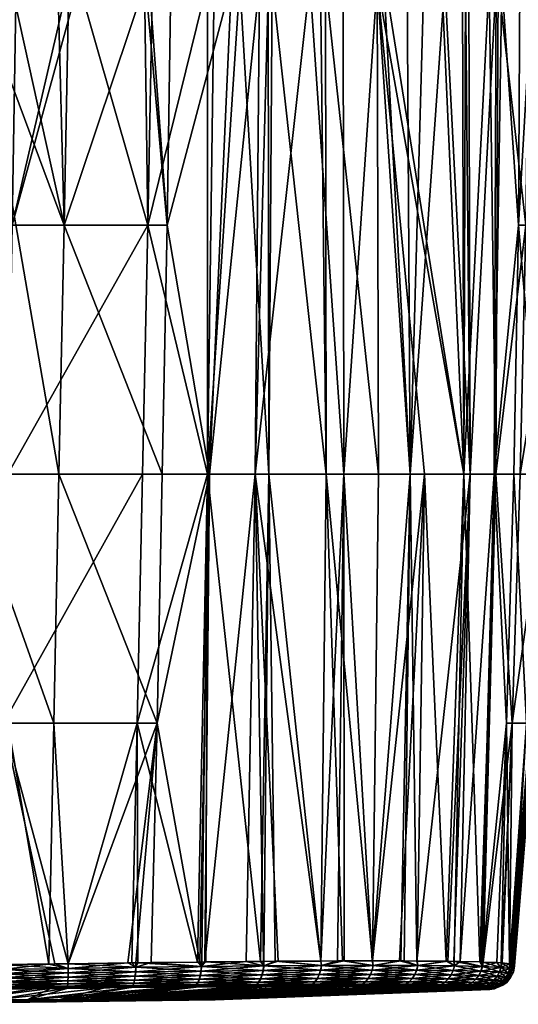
# Model space of a CAD drawing. Extents: x -0.076 to 0.074, y -0.079 to -0.001.
# Tile 13 of 47: x 0.005 to 0.024, y -0.079 to -0.042. Entities that reach past the tile are written whole.
import ezdxf

# ---------------------------------------------------------------- set-up
doc = ezdxf.new("R2010")
doc.units = 0
doc.layers.add('mesh', color=7, linetype='CONTINUOUS')

msp = doc.modelspace()

# ---------------------------------------------------------------- meshes
at = {"layer": 'mesh'}
mesh = msp.add_polyface(dxfattribs=at)
corners = [(0.011795, -0.040673, 0.035346), (0.011087, -0.040673, 0.03298), (-0.000513, -0.040804, 0.03779), (0.009938, -0.040673, 0.044776), (0.011072, -0.040673, 0.042583), (0.005328, -0.040612, 0.051891), (0.007095, -0.040635, 0.049751), (0.007061, -0.040177, -0.054629), (0.005068, -0.040178, -0.055048), (0.004914, -0.049483, -0.05469), (0.00239, -0.052328, -0.054833), (0.002597, -0.052621, -0.054796), (0.001771, -0.051708, -0.054918), (0.00148, -0.051501, -0.054949), (0.001324, -0.051425, -0.054961), (0.007463, -0.040176, -0.054487), (0.01012, -0.04948, -0.053359), (0.006669, -0.040171, -0.001684), (0.007095, -0.04017, -0.00183), (0.006909, -0.049484, -0.002121), (-0.000967, -0.040181, -0.055678), (-0.004664, -0.040176, -0.05537), (-0.000513, -0.04513, -0.055403), (-0.000513, -0.050944, -0.058697), (-0.001449, -0.051111, -0.05881), (-0.000513, -0.050987, -0.05881), (-0.00146, -0.051068, -0.058697), (-0.000513, -0.050928, -0.058576), (-0.001464, -0.051054, -0.058576), (0.000438, -0.051054, -0.058576), (0.000434, -0.051068, -0.058697), (-0.000513, -0.050916, -0.055045), (0.006452, -0.040673, 0.027374), (0.004205, -0.040673, 0.026112), (0.000343, -0.051017, -0.055027), (0.003328, -0.04018, -0.055414), (0.002174, -0.04018, -0.055495), (0.000697, -0.05112, -0.05501), (0.004838, -0.040179, -0.055097), (-0.000513, -0.050497, -0.055072), (-0.000513, -0.050078, -0.055099), (-0.000513, -0.040181, -0.055682), (0.004865, -0.040174, -0.001314), (0.003443, -0.040177, -0.001023), (0.006711, -0.059044, -0.002537), (0.003107, -0.059047, -0.002088), (-0.000241, -0.040181, -0.00074), (-0.000513, -0.059049, -0.001936), (-0.000513, -0.040181, -0.000739), (-0.001369, -0.051017, -0.055027), (-0.001407, -0.051266, -0.058989), (-0.000513, -0.051148, -0.058989), (0.000423, -0.051111, -0.05881), (-0.001723, -0.05112, -0.05501)]
mesh.append_faces([[corners[k] for k in face] for face in [(0, 1, 2, 2), (3, 4, 2, 2), (5, 6, 2, 2), (7, 8, 9, 9), (10, 11, 9, 9), (8, 12, 9, 9), (13, 8, 14, 14), (13, 12, 8, 8), (15, 9, 16, 16), (15, 7, 9, 9), (17, 18, 19, 19), (20, 21, 22, 22), (23, 24, 25, 25), (23, 26, 24, 24), (27, 26, 23, 23), (27, 28, 26, 26), (23, 29, 27, 27), (23, 30, 29, 29), (25, 30, 23, 23), (31, 27, 29, 29), (32, 33, 2, 2), (34, 35, 36, 36), (37, 35, 34, 34), (37, 38, 35, 35), (14, 38, 37, 37), (14, 8, 38, 38), (34, 39, 31, 31), (34, 40, 39, 39), (36, 40, 34, 34), (36, 22, 40, 40), (41, 22, 36, 36), (19, 42, 17, 17), (19, 43, 42, 42), (44, 43, 19, 19), (45, 46, 43, 43), (47, 48, 46, 46), (49, 40, 22, 22), (49, 39, 40, 40), (31, 39, 49, 49), (20, 22, 41, 41), (25, 50, 51, 51), (25, 52, 30, 30), (51, 52, 25, 25), (29, 37, 34, 34), (31, 29, 34, 34), (49, 27, 31, 31), (49, 28, 27, 27), (49, 53, 28, 28)]])
mesh = msp.add_polyface(dxfattribs=at)
corners = [(-0.000513, -0.040804, 0.03779), (0.011987, -0.040673, 0.037793), (0.011916, -0.040673, 0.035747), (0.011743, -0.040673, 0.040225), (0.012028, -0.040673, 0.038961), (0.011322, -0.040673, 0.042098), (0.011795, -0.040673, 0.035346), (0.012278, -0.040635, 0.038984), (0.009518, -0.040635, 0.029763), (0.009321, -0.040673, 0.02992), (0.009881, -0.040673, 0.03084), (0.011224, -0.040635, 0.032564), (0.012395, -0.040535, 0.035668), (0.011438, -0.040535, 0.032469), (0.012164, -0.040635, 0.035706), (0.008323, -0.040673, 0.028956), (0.009701, -0.040535, 0.029617), (0.007159, -0.040635, 0.027485), (0.010993, -0.040673, 0.032667), (0.011087, -0.040673, 0.03298), (0.012512, -0.040535, 0.039006), (0.011779, -0.040535, 0.042264), (0.011559, -0.040635, 0.042184), (0.011072, -0.040673, 0.042583), (0.009938, -0.040673, 0.044776), (0.01241, -0.059038, -0.052204), (0.01267, -0.040167, -0.052281), (0.012421, -0.040168, -0.052408), (0.013653, -0.040165, -0.051782), (0.01012, -0.04948, -0.053359), (0.010001, -0.040173, -0.053592), (0.007463, -0.040176, -0.054487), (0.010865, -0.049482, -0.003349), (0.011012, -0.04016, -0.003297), (0.01334, -0.040154, -0.004455), (0.010178, -0.040162, -0.002883), (0.012498, -0.05904, -0.004256), (0.014411, -0.040153, -0.005176), (0.010053, -0.040635, 0.045098), (0.010281, -0.040502, 0.045255), (0.009846, -0.040673, 0.044954), (0.008615, -0.040662, 0.046982), (0.007217, -0.040619, 0.049811), (0.010306, -0.040172, -0.053484), (0.006909, -0.049484, -0.002121), (0.010029, -0.040162, -0.002832), (0.007095, -0.04017, -0.00183)]
mesh.append_faces([[corners[k] for k in face] for face in [(0, 1, 2, 2), (0, 3, 4, 4), (0, 5, 3, 3), (0, 4, 1, 1), (0, 2, 6, 6), (7, 4, 3, 3), (8, 9, 10, 10), (11, 12, 13, 13), (11, 14, 12, 12), (8, 15, 9, 9), (16, 17, 8, 8), (8, 13, 16, 16), (8, 11, 13, 13), (10, 11, 8, 8), (10, 18, 11, 11), (14, 2, 1, 1), (14, 6, 2, 2), (11, 6, 14, 14), (11, 19, 6, 6), (18, 19, 11, 11), (7, 1, 4, 4), (7, 14, 1, 1), (20, 14, 7, 7), (20, 12, 14, 14), (7, 21, 20, 20), (7, 22, 21, 21), (3, 22, 7, 7), (3, 5, 22, 22), (22, 23, 24, 24), (5, 23, 22, 22), (25, 26, 27, 27), (25, 28, 26, 26), (29, 25, 27, 27), (29, 30, 31, 31), (32, 33, 34, 34), (32, 35, 33, 33), (36, 34, 37, 37), (36, 32, 34, 34), (22, 38, 39, 39), (38, 24, 40, 40), (22, 24, 38, 38), (38, 40, 41, 41), (42, 38, 41, 41), (29, 27, 43, 43), (29, 43, 30, 30), (44, 45, 32, 32), (44, 46, 45, 45), (45, 35, 32, 32)]])
mesh = msp.add_polyface(dxfattribs=at)
corners = [(0.009719, -0.068597, -0.052829), (0.012029, -0.077775, -0.051724), (0.01241, -0.059038, -0.052204), (0.009925, -0.05904, -0.053139), (0.01012, -0.04948, -0.053359), (0.004747, -0.059044, -0.054165), (0.00318, -0.069404, -0.053578), (0.004585, -0.0686, -0.053548), (0.003177, -0.059044, -0.054306), (0.004914, -0.049483, -0.05469), (0.003176, -0.054604, -0.054617), (0.00308, -0.053768, -0.05468), (0.003046, -0.05365, -0.05469), (0.002977, -0.05341, -0.054712), (0.002667, -0.052766, -0.054781), (0.002597, -0.052621, -0.054796), (0.002076, -0.052014, -0.054876), (0.00239, -0.052328, -0.054833), (0.012498, -0.05904, -0.004256), (0.012121, -0.077773, -0.004724), (0.010479, -0.068597, -0.003801), (0.006711, -0.059044, -0.002537), (0.006514, -0.0686, -0.003044), (0.003107, -0.059047, -0.002088), (0.01068, -0.059041, -0.003531), (0.010865, -0.049482, -0.003349), (0.006909, -0.049484, -0.002121), (0.003147, -0.069404, -0.058697), (0.003162, -0.069404, -0.058576), (0.003162, -0.054604, -0.058576), (0.003147, -0.054604, -0.058697), (0.002942, -0.054604, -0.058989), (0.002834, -0.069404, -0.059044), (0.002942, -0.069404, -0.058989), (0.002657, -0.052774, -0.058697), (0.003022, -0.053656, -0.058697), (0.003037, -0.053653, -0.058576), (0.00298, -0.053668, -0.05881), (0.003443, -0.040177, -0.001023), (0.003103, -0.069404, -0.05881), (0.003103, -0.054604, -0.05881), (0.002619, -0.052796, -0.05881), (0.002825, -0.053709, -0.058989)]
mesh.append_faces([[corners[k] for k in face] for face in [(0, 1, 2, 2), (3, 2, 4, 4), (3, 0, 2, 2), (5, 6, 7, 7), (5, 8, 6, 6), (9, 8, 5, 5), (9, 10, 8, 8), (9, 11, 10, 10), (9, 12, 11, 11), (13, 12, 9, 9), (9, 14, 13, 13), (9, 15, 14, 14), (9, 16, 17, 17), (3, 7, 0, 0), (3, 5, 7, 7), (4, 5, 3, 3), (4, 9, 5, 5), (18, 19, 20, 20), (21, 22, 23, 23), (21, 20, 22, 22), (24, 20, 21, 21), (24, 18, 20, 20), (24, 25, 18, 18), (24, 26, 25, 25), (21, 26, 24, 24), (27, 28, 29, 29), (30, 27, 29, 29), (31, 32, 33, 33), (34, 35, 36, 36), (35, 29, 36, 36), (35, 30, 29, 29), (37, 30, 35, 35), (11, 29, 10, 10), (11, 36, 29, 29), (36, 12, 13, 13), (11, 12, 36, 36), (8, 28, 6, 6), (8, 29, 28, 28), (10, 29, 8, 8), (23, 38, 21, 21), (30, 39, 27, 27), (40, 39, 30, 30), (40, 33, 39, 39), (31, 33, 40, 40), (41, 37, 35, 35), (37, 40, 30, 30), (42, 40, 37, 37), (42, 31, 40, 40)]])
mesh = msp.add_polyface(dxfattribs=at)
corners = [(0.01241, -0.059038, -0.052204), (0.014447, -0.077751, -0.050636), (0.014773, -0.059036, -0.050975), (0.012193, -0.077772, -0.051676), (0.012345, -0.07777, -0.051631), (0.021576, -0.077745, -0.043853), (0.022252, -0.059036, -0.043497), (0.020743, -0.059035, -0.045697), (0.022875, -0.07777, -0.041155), (0.02348, -0.059038, -0.041134), (0.024415, -0.05904, -0.038649), (0.024636, -0.04948, -0.038843), (0.024105, -0.068597, -0.038443), (0.023221, -0.040154, -0.042101), (0.013653, -0.040165, -0.051782), (0.025441, -0.059044, -0.03347), (0.024825, -0.0686, -0.033309), (0.025966, -0.049483, -0.033637), (0.012498, -0.05904, -0.004256), (0.014411, -0.040153, -0.005176), (0.01425, -0.059038, -0.005142), (0.024657, -0.0686, -0.021214), (0.025166, -0.059044, -0.021017), (0.02561, -0.059047, -0.024606), (0.020448, -0.077736, -0.010977), (0.02019, -0.059037, -0.010043), (0.022494, -0.059038, -0.013338), (0.023418, -0.059039, -0.015147), (0.022116, -0.077755, -0.013685), (0.018741, -0.077732, -0.009003), (0.017654, -0.059037, -0.007507), (0.019963, -0.077733, -0.010284), (0.019837, -0.077732, -0.010104), (0.012314, -0.077771, -0.004778), (0.014565, -0.07775, -0.005852), (0.013896, -0.077756, -0.005533), (0.016766, -0.077736, -0.007282), (0.016345, -0.040149, -0.006477), (0.021529, -0.04015, -0.01176), (0.023491, -0.040155, -0.014795), (0.024171, -0.059041, -0.017029), (0.023899, -0.068597, -0.01723), (0.025583, -0.049484, -0.020819), (0.024353, -0.049482, -0.016843), (0.018975, -0.059035, -0.047699), (0.018745, -0.077732, -0.047414), (0.016974, -0.059035, -0.049467), (0.016769, -0.077736, -0.049138), (0.017595, -0.077732, -0.04856), (0.022992, -0.077775, -0.04075), (0.024177, -0.077897, -0.031417), (0.02576, -0.059065, -0.02821), (0.015008, -0.077746, -0.05037), (0.016949, -0.040156, -0.049442), (0.018922, -0.040148, -0.047644), (0.022961, -0.077773, -0.015522), (0.022926, -0.077771, -0.0154), (0.01893, -0.040148, -0.008784), (0.023717, -0.040156, -0.015264), (0.024108, -0.07787, -0.023209), (0.024204, -0.077924, -0.02821)]
mesh.append_faces([[corners[k] for k in face] for face in [(0, 1, 2, 2), (3, 4, 0, 0), (5, 6, 7, 7), (6, 8, 9, 9), (9, 10, 11, 11), (9, 12, 10, 10), (13, 6, 9, 9), (2, 14, 0, 0), (15, 12, 16, 16), (15, 10, 12, 12), (17, 10, 15, 15), (17, 11, 10, 10), (18, 19, 20, 20), (21, 22, 23, 23), (24, 25, 26, 26), (27, 28, 26, 26), (25, 29, 30, 30), (31, 32, 25, 25), (20, 33, 18, 18), (34, 35, 20, 20), (20, 30, 36, 36), (20, 37, 30, 30), (25, 38, 26, 26), (39, 27, 26, 26), (21, 40, 22, 22), (21, 41, 40, 40), (22, 42, 23, 23), (22, 43, 42, 42), (40, 43, 22, 22), (40, 27, 43, 43), (41, 27, 40, 40), (44, 45, 7, 7), (46, 45, 44, 44), (47, 48, 46, 46), (49, 12, 9, 9), (50, 51, 16, 16), (16, 51, 15, 15), (2, 47, 46, 46), (52, 47, 2, 2), (44, 53, 46, 46), (7, 54, 44, 44), (6, 54, 7, 7), (55, 56, 27, 27), (30, 57, 25, 25), (58, 43, 27, 27), (51, 21, 23, 23), (51, 59, 21, 21), (60, 59, 51, 51), (41, 55, 27, 27)]])
mesh = msp.add_polyface(dxfattribs=at)
corners = [(0.025966, -0.049483, -0.033637), (0.026955, -0.040181, -0.028666), (0.026646, -0.040176, -0.032362), (0.026341, -0.040174, -0.033795), (0.025962, -0.04017, -0.035582), (0.023568, -0.040155, -0.0414), (0.024636, -0.04948, -0.038843), (0.024749, -0.040162, -0.039015), (0.02348, -0.059038, -0.041134), (0.023221, -0.040154, -0.042101), (0.022252, -0.059036, -0.043497), (0.0222, -0.04015, -0.043634), (0.021414, -0.040148, -0.044814), (0.014773, -0.059036, -0.050975), (0.016974, -0.059035, -0.049467), (0.014901, -0.040162, -0.050912), (0.016748, -0.040156, -0.049625), (0.019231, -0.040147, -0.047362), (0.014744, -0.040162, -0.051021), (0.013653, -0.040165, -0.051782), (0.02019, -0.059037, -0.010043), (0.019181, -0.040148, -0.009008), (0.020084, -0.040148, -0.010067), (0.016345, -0.040149, -0.006477), (0.017624, -0.040149, -0.007619), (0.017654, -0.059037, -0.007507), (0.023491, -0.040155, -0.014795), (0.022494, -0.059038, -0.013338), (0.02245, -0.040152, -0.013184), (0.025583, -0.049484, -0.020819), (0.025867, -0.04017, -0.020637), (0.026075, -0.040171, -0.021262), (0.02561, -0.059047, -0.024606), (0.026671, -0.040177, -0.024358), (0.026732, -0.040177, -0.024674), (0.025441, -0.059044, -0.03347), (0.026959, -0.040181, -0.02821), (0.02576, -0.059065, -0.02821), (0.026394, -0.040174, -0.033546), (0.024865, -0.040162, -0.03878), (0.022321, -0.040151, -0.043452), (0.016949, -0.040156, -0.049442), (0.018975, -0.059035, -0.047699), (0.018922, -0.040148, -0.047644), (0.01425, -0.059038, -0.005142), (0.014411, -0.040153, -0.005176), (0.014758, -0.040152, -0.005409), (0.01893, -0.040148, -0.008784), (0.022316, -0.040152, -0.012978), (0.021529, -0.04015, -0.01176), (0.020716, -0.040149, -0.010807), (0.023717, -0.040156, -0.015264), (0.023418, -0.059039, -0.015147), (0.024406, -0.04016, -0.016695), (0.024353, -0.049482, -0.016843), (0.024894, -0.040162, -0.017711), (0.025737, -0.040169, -0.020247), (0.026383, -0.040174, -0.02286), (0.026786, -0.040178, -0.025521)]
mesh.append_faces([[corners[k] for k in face] for face in [(0, 1, 2, 2), (0, 3, 4, 4), (5, 6, 7, 7), (5, 8, 6, 6), (9, 8, 5, 5), (10, 11, 12, 12), (13, 14, 15, 15), (14, 16, 15, 15), (12, 17, 10, 10), (13, 18, 19, 19), (15, 18, 13, 13), (20, 21, 22, 22), (23, 24, 25, 25), (26, 27, 28, 28), (29, 30, 31, 31), (32, 33, 34, 34), (32, 29, 33, 33), (35, 36, 0, 0), (35, 37, 36, 36), (0, 2, 38, 38), (36, 1, 0, 0), (0, 4, 39, 39), (38, 3, 0, 0), (10, 40, 11, 11), (9, 40, 10, 10), (14, 41, 16, 16), (42, 43, 41, 41), (10, 17, 43, 43), (39, 6, 0, 0), (39, 7, 6, 6), (44, 45, 46, 46), (46, 23, 44, 44), (20, 47, 21, 21), (25, 24, 47, 47), (27, 48, 28, 28), (27, 49, 48, 48), (20, 50, 49, 49), (22, 50, 20, 20), (51, 52, 26, 26), (53, 54, 51, 51), (55, 54, 53, 53), (55, 29, 54, 54), (56, 29, 55, 55), (57, 33, 29, 29), (29, 31, 57, 57), (56, 30, 29, 29), (58, 36, 37, 37), (37, 34, 58, 58), (37, 32, 34, 34)]])
mesh = msp.add_polyface(dxfattribs=at)
corners = [(0.002621, -0.077898, -0.003519), (0.003107, -0.059047, -0.002088), (0.004529, -0.077874, -0.003572), (0.007821, -0.079221, -0.017919), (0.009778, -0.079221, -0.019877), (-0.000513, -0.079396, -0.02821), (0.002914, -0.079221, -0.015419), (0.005499, -0.079221, -0.016412), (0.006699, -0.079221, -0.039316), (0.004233, -0.079221, -0.040573), (0.001558, -0.079221, -0.04129), (0.003257, -0.078815, -0.051926), (-0.000513, -0.078831, -0.05198), (0.00018, -0.079221, -0.014986), (0.00451, -0.078801, -0.004541), (0.00584, -0.078793, -0.004567), (0.011286, -0.079221, -0.022199), (0.000736, -0.078824, -0.004466), (0.004515, -0.078787, -0.004344), (0.00453, -0.078056, -0.003591), (0.004433, -0.077871, -0.052831), (0.001443, -0.072537, -0.053387), (0.001328, -0.072591, -0.053385), (0.000442, -0.072967, -0.053366), (-0.000513, -0.077924, -0.052928), (0.000653, -0.072908, -0.053369), (0.001747, -0.072325, -0.053398), (0.00208, -0.071997, -0.053415), (0.00237, -0.071712, -0.05343), (0.002587, -0.071411, -0.053446), (0.00267, -0.071243, -0.053456), (0.002972, -0.070626, -0.053493), (0.006557, -0.077848, -0.05279), (0.004585, -0.0686, -0.053548), (0.006324, -0.077851, -0.003626), (-0.000513, -0.077924, -0.003493), (-0.000513, -0.059049, -0.001936), (0.004508, -0.078809, -0.051908), (0.004523, -0.078646, -0.004011), (-0.000513, -0.078666, -0.003947), (0.004526, -0.078528, -0.003864), (0.004519, -0.078733, -0.004174), (-0.000513, -0.078145, -0.003539), (0.00453, -0.078225, -0.00365), (-0.000513, -0.07841, -0.00368), (-0.000513, -0.078253, -0.00359), (0.004529, -0.078385, -0.003742), (-0.000513, -0.078793, -0.00421), (0.004529, -0.078385, -0.052679), (-0.000513, -0.078411, -0.052742), (0.004526, -0.078528, -0.052557), (0.00453, -0.078225, -0.05277), (-0.000513, -0.078156, -0.052878), (0.004515, -0.078787, -0.052077), (0.004519, -0.078733, -0.052247), (0.004523, -0.078646, -0.05241), (-0.000513, -0.078666, -0.052475), (-0.000513, -0.078803, -0.052146), (0.00453, -0.078056, -0.05283)]
mesh.append_faces([[corners[k] for k in face] for face in [(0, 1, 2, 2), (3, 4, 5, 5), (6, 7, 5, 5), (8, 9, 5, 5), (10, 11, 12, 12), (6, 13, 14, 14), (14, 15, 6, 6), (4, 16, 5, 5), (3, 5, 7, 7), (5, 9, 10, 10), (13, 17, 14, 14), (18, 14, 17, 17), (18, 15, 14, 14), (2, 19, 0, 0), (20, 21, 22, 22), (20, 23, 24, 24), (20, 25, 23, 23), (22, 25, 20, 20), (20, 26, 21, 21), (20, 27, 26, 26), (28, 27, 20, 20), (20, 29, 28, 28), (20, 30, 29, 29), (31, 30, 20, 20), (20, 32, 33, 33), (1, 34, 2, 2), (35, 36, 0, 0), (10, 37, 11, 11), (10, 9, 37, 37), (38, 39, 40, 40), (41, 39, 38, 38), (0, 19, 42, 42), (2, 34, 19, 19), (43, 44, 45, 45), (43, 46, 44, 44), (19, 43, 42, 42), (47, 18, 17, 17), (41, 18, 47, 47), (46, 40, 44, 44), (48, 49, 50, 50), (51, 49, 48, 48), (51, 52, 49, 49), (11, 37, 53, 53), (54, 55, 56, 56), (57, 53, 54, 54), (57, 11, 53, 53), (52, 58, 20, 20), (51, 58, 52, 52), (55, 50, 56, 56)]])
mesh = msp.add_polyface(dxfattribs=at)
corners = [(0.004585, -0.0686, -0.053548), (0.006557, -0.077848, -0.05279), (0.007064, -0.077841, -0.052727), (0.009508, -0.077807, -0.052426), (0.009739, -0.077804, -0.052398), (0.009719, -0.068597, -0.052829), (0.010479, -0.068597, -0.003801), (0.007063, -0.077841, -0.003704), (0.006514, -0.0686, -0.003044), (0.009362, -0.077809, -0.003947), (0.007057, -0.078496, -0.003953), (0.004523, -0.078646, -0.004011), (0.004526, -0.078528, -0.003864), (0.009616, -0.078463, -0.004295), (0.00705, -0.078615, -0.0041), (0.007068, -0.078016, -0.003682), (0.009666, -0.077976, -0.004032), (0.009663, -0.077805, -0.004032), (0.010258, -0.077797, -0.004199), (0.007067, -0.078187, -0.00374), (0.004529, -0.078385, -0.003742), (0.00453, -0.078225, -0.00365), (0.007063, -0.07835, -0.003831), (0.009656, -0.078149, -0.004087), (0.009639, -0.078314, -0.004176), (0.00453, -0.078056, -0.003591), (0.009587, -0.078585, -0.00444), (0.009658, -0.078149, -0.052334), (0.009667, -0.077976, -0.052389), (0.007069, -0.078016, -0.052739), (0.00453, -0.078225, -0.05277), (0.004529, -0.078385, -0.052679), (0.007064, -0.07835, -0.05259), (0.007058, -0.078496, -0.052468), (0.004526, -0.078528, -0.052557), (0.009617, -0.078463, -0.052125), (0.007067, -0.078187, -0.052681), (0.00453, -0.078056, -0.05283), (0.009641, -0.078314, -0.052245), (0.00705, -0.078615, -0.052321), (0.009588, -0.078585, -0.05198), (0.006324, -0.077851, -0.003626), (0.003107, -0.059047, -0.002088), (0.004433, -0.077871, -0.052831)]
mesh.append_faces([[corners[k] for k in face] for face in [(0, 1, 2, 2), (3, 4, 5, 5), (5, 2, 3, 3), (5, 0, 2, 2), (6, 7, 8, 8), (6, 9, 7, 7), (10, 11, 12, 12), (13, 14, 10, 10), (9, 15, 7, 7), (9, 16, 15, 15), (17, 16, 9, 9), (17, 18, 16, 16), (19, 20, 21, 21), (19, 22, 20, 20), (23, 22, 19, 19), (23, 24, 22, 22), (15, 21, 25, 25), (15, 19, 21, 21), (16, 19, 15, 15), (16, 23, 19, 19), (13, 26, 14, 14), (22, 12, 20, 20), (22, 10, 12, 12), (24, 10, 22, 22), (24, 13, 10, 10), (27, 28, 29, 29), (30, 31, 32, 32), (33, 31, 34, 34), (33, 32, 31, 31), (35, 32, 33, 33), (36, 29, 37, 37), (36, 27, 29, 29), (38, 27, 36, 36), (29, 2, 1, 1), (28, 2, 29, 29), (28, 3, 2, 2), (4, 3, 28, 28), (30, 36, 37, 37), (32, 36, 30, 30), (32, 38, 36, 36), (35, 38, 32, 32), (39, 33, 34, 34), (40, 35, 33, 33), (7, 41, 8, 8), (42, 8, 41, 41), (15, 41, 7, 7), (25, 41, 15, 15), (37, 29, 43, 43), (29, 1, 43, 43)]])
mesh = msp.add_polyface(dxfattribs=at)
corners = [(0.01241, -0.059038, -0.052204), (0.012029, -0.077775, -0.051724), (0.012193, -0.077772, -0.051676), (0.009719, -0.068597, -0.052829), (0.009739, -0.077804, -0.052398), (0.012345, -0.07777, -0.051631), (0.014447, -0.077751, -0.050636), (0.010479, -0.068597, -0.003801), (0.010258, -0.077797, -0.004199), (0.009663, -0.077805, -0.004032), (0.012121, -0.077773, -0.004724), (0.012498, -0.05904, -0.004256), (0.012314, -0.077771, -0.004778), (0.01425, -0.059038, -0.005142), (0.013896, -0.077756, -0.005533), (0.009362, -0.077809, -0.003947), (0.014377, -0.078542, -0.006202), (0.012042, -0.07856, -0.005146), (0.014448, -0.078417, -0.006071), (0.012092, -0.078436, -0.005006), (0.01218, -0.077945, -0.004755), (0.014571, -0.077922, -0.005838), (0.014565, -0.07775, -0.005852), (0.009666, -0.077976, -0.004032), (0.012162, -0.078119, -0.004807), (0.009639, -0.078314, -0.004176), (0.009656, -0.078149, -0.004087), (0.012133, -0.078286, -0.004892), (0.014546, -0.078098, -0.005885), (0.014505, -0.078266, -0.005964), (0.009616, -0.078463, -0.004295), (0.009587, -0.078585, -0.00444), (0.01219, -0.077944, -0.051665), (0.014584, -0.077922, -0.050584), (0.014559, -0.078097, -0.050536), (0.012172, -0.078119, -0.051613), (0.014517, -0.078266, -0.050458), (0.012143, -0.078286, -0.051529), (0.01446, -0.078417, -0.050351), (0.012102, -0.078436, -0.051414), (0.009641, -0.078314, -0.052245), (0.009658, -0.078149, -0.052334), (0.009667, -0.077976, -0.052389), (0.009617, -0.078463, -0.052125), (0.012051, -0.07856, -0.051274), (0.01439, -0.078542, -0.05022)]
mesh.append_faces([[corners[k] for k in face] for face in [(0, 1, 2, 2), (3, 4, 1, 1), (0, 5, 6, 6), (7, 8, 9, 9), (7, 10, 8, 8), (11, 12, 10, 10), (13, 14, 12, 12), (9, 15, 7, 7), (16, 17, 18, 18), (19, 18, 17, 17), (14, 20, 12, 12), (14, 21, 20, 20), (22, 21, 14, 14), (20, 10, 12, 12), (20, 8, 10, 10), (23, 8, 20, 20), (24, 25, 26, 26), (24, 27, 25, 25), (28, 27, 24, 24), (28, 29, 27, 27), (20, 26, 23, 23), (20, 24, 26, 26), (21, 24, 20, 20), (21, 28, 24, 24), (30, 19, 31, 31), (27, 30, 25, 25), (27, 19, 30, 30), (29, 19, 27, 27), (29, 18, 19, 19), (32, 2, 1, 1), (32, 5, 2, 2), (32, 33, 5, 5), (32, 34, 33, 33), (35, 34, 32, 32), (35, 36, 34, 34), (37, 36, 35, 35), (37, 38, 36, 36), (39, 38, 37, 37), (33, 6, 5, 5), (37, 40, 39, 39), (37, 41, 40, 40), (35, 41, 37, 37), (35, 42, 41, 41), (32, 42, 35, 35), (32, 4, 42, 42), (1, 4, 32, 32), (43, 39, 40, 40), (44, 39, 43, 43), (45, 38, 39, 39)]])
mesh = msp.add_polyface(dxfattribs=at)
corners = [(0.014773, -0.059036, -0.050975), (0.014579, -0.07775, -0.050573), (0.015008, -0.077746, -0.05037), (0.014447, -0.077751, -0.050636), (0.017654, -0.059037, -0.007507), (0.01741, -0.077733, -0.007739), (0.016766, -0.077736, -0.007282), (0.017658, -0.077732, -0.007915), (0.018741, -0.077732, -0.009003), (0.01425, -0.059038, -0.005142), (0.015131, -0.077745, -0.006122), (0.014565, -0.07775, -0.005852), (0.014377, -0.078542, -0.006202), (0.014448, -0.078417, -0.006071), (0.01663, -0.078406, -0.007463), (0.016541, -0.078531, -0.007583), (0.018587, -0.078402, -0.009156), (0.016787, -0.077908, -0.007252), (0.018774, -0.077904, -0.00897), (0.014571, -0.077922, -0.005838), (0.016755, -0.078085, -0.007295), (0.014505, -0.078266, -0.005964), (0.014546, -0.078098, -0.005885), (0.016703, -0.078254, -0.007366), (0.018736, -0.07808, -0.009008), (0.018673, -0.07825, -0.00907), (0.014517, -0.078266, -0.050458), (0.01446, -0.078417, -0.050351), (0.016634, -0.078406, -0.048958), (0.016707, -0.078254, -0.049056), (0.018591, -0.078402, -0.047261), (0.018677, -0.07825, -0.047347), (0.01676, -0.078085, -0.049127), (0.01874, -0.07808, -0.047409), (0.016791, -0.077908, -0.04917), (0.018778, -0.077904, -0.047447), (0.017595, -0.077732, -0.04856), (0.014584, -0.077922, -0.050584), (0.014559, -0.078097, -0.050536), (0.016546, -0.078531, -0.048839), (0.018486, -0.078528, -0.047156), (0.016974, -0.059035, -0.049467), (0.018745, -0.077732, -0.047414), (0.016769, -0.077736, -0.049138)]
mesh.append_faces([[corners[k] for k in face] for face in [(0, 1, 2, 2), (0, 3, 1, 1), (4, 5, 6, 6), (4, 7, 5, 5), (4, 8, 7, 7), (9, 10, 11, 11), (9, 6, 10, 10), (12, 13, 14, 14), (15, 14, 16, 16), (15, 12, 14, 14), (7, 17, 5, 5), (7, 18, 17, 17), (17, 6, 5, 5), (17, 10, 6, 6), (19, 10, 17, 17), (11, 10, 19, 19), (20, 21, 22, 22), (20, 23, 21, 21), (24, 23, 20, 20), (24, 25, 23, 23), (17, 22, 19, 19), (17, 20, 22, 22), (18, 20, 17, 17), (18, 24, 20, 20), (23, 13, 21, 21), (23, 14, 13, 13), (25, 14, 23, 23), (25, 16, 14, 14), (26, 27, 28, 28), (29, 28, 30, 30), (31, 29, 30, 30), (31, 32, 29, 29), (33, 32, 31, 31), (33, 34, 32, 32), (35, 34, 33, 33), (35, 36, 34, 34), (37, 1, 3, 3), (2, 1, 37, 37), (29, 26, 28, 28), (29, 38, 26, 26), (32, 38, 29, 29), (32, 37, 38, 38), (34, 37, 32, 32), (34, 2, 37, 37), (39, 28, 27, 27), (40, 30, 28, 28), (41, 36, 42, 42), (34, 36, 43, 43), (43, 2, 34, 34)]])
mesh = msp.add_polyface(dxfattribs=at)
corners = [(0.020448, -0.077736, -0.010977), (0.022494, -0.059038, -0.013338), (0.021646, -0.077745, -0.012688), (0.019963, -0.077733, -0.010284), (0.02019, -0.059037, -0.010043), (0.019837, -0.077732, -0.010104), (0.018741, -0.077732, -0.009003), (0.021526, -0.078542, -0.013363), (0.020151, -0.078532, -0.011198), (0.021657, -0.078418, -0.013293), (0.018587, -0.078402, -0.009156), (0.020271, -0.078406, -0.011109), (0.018482, -0.078528, -0.009261), (0.020483, -0.077908, -0.010953), (0.021891, -0.077922, -0.01317), (0.018774, -0.077904, -0.00897), (0.017658, -0.077732, -0.007915), (0.02044, -0.078085, -0.010985), (0.018673, -0.07825, -0.00907), (0.018736, -0.07808, -0.009008), (0.020368, -0.078254, -0.011037), (0.021843, -0.078098, -0.013194), (0.021764, -0.078266, -0.013236), (0.020377, -0.078254, -0.045369), (0.02177, -0.078267, -0.043168), (0.020448, -0.078085, -0.045421), (0.021662, -0.078418, -0.043111), (0.020279, -0.078406, -0.045297), (0.021896, -0.077922, -0.043234), (0.020491, -0.077909, -0.045452), (0.021848, -0.078098, -0.043209), (0.021576, -0.077745, -0.043853), (0.01874, -0.07808, -0.047409), (0.018778, -0.077904, -0.047447), (0.018677, -0.07825, -0.047347), (0.018591, -0.078402, -0.047261), (0.019785, -0.077732, -0.046378), (0.020159, -0.078532, -0.045208), (0.018486, -0.078528, -0.047156), (0.021531, -0.078543, -0.043041), (0.020743, -0.059035, -0.045697), (0.020468, -0.077737, -0.045415), (0.018745, -0.077732, -0.047414), (0.017595, -0.077732, -0.04856)]
mesh.append_faces([[corners[k] for k in face] for face in [(0, 1, 2, 2), (3, 4, 0, 0), (4, 5, 6, 6), (7, 8, 9, 9), (10, 11, 12, 12), (11, 9, 8, 8), (2, 13, 0, 0), (2, 14, 13, 13), (13, 3, 0, 0), (13, 5, 3, 3), (15, 5, 13, 13), (15, 6, 5, 5), (16, 6, 15, 15), (17, 18, 19, 19), (17, 20, 18, 18), (21, 20, 17, 17), (21, 22, 20, 20), (13, 19, 15, 15), (13, 17, 19, 19), (14, 17, 13, 13), (14, 21, 17, 17), (20, 10, 18, 18), (20, 11, 10, 10), (22, 11, 20, 20), (22, 9, 11, 11), (23, 24, 25, 25), (23, 26, 24, 24), (27, 26, 23, 23), (28, 29, 30, 30), (31, 29, 28, 28), (32, 25, 33, 33), (32, 23, 25, 25), (34, 23, 32, 32), (34, 27, 23, 23), (35, 27, 34, 34), (30, 25, 24, 24), (29, 25, 30, 30), (29, 33, 25, 25), (36, 33, 29, 29), (37, 35, 38, 38), (37, 27, 35, 35), (39, 26, 27, 27), (40, 36, 41, 41), (40, 42, 36, 36), (31, 40, 41, 41), (29, 41, 36, 36), (31, 41, 29, 29), (42, 43, 33, 33), (36, 42, 33, 33)]])
mesh = msp.add_polyface(dxfattribs=at)
corners = [(0.024105, -0.068597, -0.038443), (0.023729, -0.077808, -0.038193), (0.024006, -0.077842, -0.035704), (0.024825, -0.0686, -0.033309), (0.024073, -0.07785, -0.035098), (0.023686, -0.077805, -0.018017), (0.02352, -0.077797, -0.017446), (0.023899, -0.068597, -0.01723), (0.024657, -0.0686, -0.021214), (0.02407, -0.077849, -0.021231), (0.024006, -0.077842, -0.020699), (0.024073, -0.077851, -0.021403), (0.024108, -0.07787, -0.023209), (0.022494, -0.059038, -0.013338), (0.021876, -0.07775, -0.013176), (0.021646, -0.077745, -0.012688), (0.022116, -0.077755, -0.013685), (0.023418, -0.059039, -0.015147), (0.022926, -0.077771, -0.0154), (0.024107, -0.078057, -0.023208), (0.024019, -0.078017, -0.020694), (0.024204, -0.077924, -0.02821), (0.023676, -0.077977, -0.018081), (0.022963, -0.077945, -0.015562), (0.021891, -0.077922, -0.01317), (0.021843, -0.078098, -0.013194), (0.02402, -0.078017, -0.035709), (0.023683, -0.077977, -0.038307), (0.021878, -0.07775, -0.043225), (0.022252, -0.059036, -0.043497), (0.021576, -0.077745, -0.043853), (0.02348, -0.059038, -0.041134), (0.022875, -0.07777, -0.041155), (0.022992, -0.077775, -0.04075), (0.023697, -0.077806, -0.038307), (0.024127, -0.077875, -0.033201), (0.024177, -0.077897, -0.031417), (0.02576, -0.059065, -0.02821), (0.022961, -0.077773, -0.015522), (0.024108, -0.078057, -0.033202), (0.022968, -0.077945, -0.040836), (0.021896, -0.077922, -0.043234)]
mesh.append_faces([[corners[k] for k in face] for face in [(0, 1, 2, 2), (3, 2, 4, 4), (3, 0, 2, 2), (5, 6, 7, 7), (8, 9, 10, 10), (8, 11, 9, 9), (12, 11, 8, 8), (13, 14, 15, 15), (13, 16, 14, 14), (17, 18, 16, 16), (10, 7, 8, 8), (10, 5, 7, 7), (19, 20, 11, 11), (19, 12, 21, 21), (11, 12, 19, 19), (20, 9, 11, 11), (20, 10, 9, 9), (22, 10, 20, 20), (22, 5, 10, 10), (22, 6, 5, 5), (23, 6, 22, 22), (23, 16, 18, 18), (24, 16, 23, 23), (24, 14, 16, 16), (15, 14, 24, 24), (23, 25, 24, 24), (4, 2, 26, 26), (26, 1, 27, 27), (2, 1, 26, 26), (28, 29, 30, 30), (31, 32, 33, 33), (29, 28, 32, 32), (33, 34, 0, 0), (0, 34, 1, 1), (35, 3, 4, 4), (36, 3, 35, 35), (21, 37, 36, 36), (6, 38, 7, 7), (23, 38, 6, 6), (23, 18, 38, 38), (39, 36, 35, 35), (39, 35, 4, 4), (27, 33, 40, 40), (41, 28, 30, 30), (40, 28, 41, 41), (40, 32, 28, 28), (33, 32, 40, 40), (27, 34, 33, 33), (1, 34, 27, 27)]])
mesh = msp.add_polyface(dxfattribs=at)
corners = [(0.022911, -0.07812, -0.015579), (0.021764, -0.078266, -0.013236), (0.021843, -0.078098, -0.013194), (0.022827, -0.078287, -0.015608), (0.023621, -0.07815, -0.018091), (0.023532, -0.078315, -0.018108), (0.023961, -0.078188, -0.020695), (0.02387, -0.078351, -0.020698), (0.024048, -0.078225, -0.023208), (0.023956, -0.078386, -0.023209), (0.022963, -0.077945, -0.015562), (0.023676, -0.077977, -0.018081), (0.024019, -0.078017, -0.020694), (0.024107, -0.078057, -0.023208), (0.021657, -0.078418, -0.013293), (0.022712, -0.078437, -0.015649), (0.023412, -0.078463, -0.018131), (0.02177, -0.078267, -0.043168), (0.021662, -0.078418, -0.043111), (0.022717, -0.078437, -0.040749), (0.023539, -0.078315, -0.03828), (0.023627, -0.07815, -0.038297), (0.022916, -0.07812, -0.040819), (0.023957, -0.078386, -0.033201), (0.023962, -0.078188, -0.035708), (0.023871, -0.078351, -0.035705), (0.024048, -0.078225, -0.033202), (0.024108, -0.078057, -0.033202), (0.024073, -0.07785, -0.035098), (0.02402, -0.078017, -0.035709), (0.022968, -0.077945, -0.040836), (0.023683, -0.077977, -0.038307), (0.021896, -0.077922, -0.043234), (0.022832, -0.078287, -0.04079), (0.023419, -0.078463, -0.038257), (0.021848, -0.078098, -0.043209), (0.024155, -0.078156, -0.02821), (0.024051, -0.078371, -0.02821), (0.024204, -0.077924, -0.02821), (0.024177, -0.077897, -0.031417)]
mesh.append_faces([[corners[k] for k in face] for face in [(0, 1, 2, 2), (0, 3, 1, 1), (4, 3, 0, 0), (4, 5, 3, 3), (6, 5, 4, 4), (6, 7, 5, 5), (8, 7, 6, 6), (8, 9, 7, 7), (10, 0, 2, 2), (11, 0, 10, 10), (11, 4, 0, 0), (12, 4, 11, 11), (12, 6, 4, 4), (13, 6, 12, 12), (13, 8, 6, 6), (3, 14, 1, 1), (3, 15, 14, 14), (5, 15, 3, 3), (7, 16, 5, 5), (17, 18, 19, 19), (20, 21, 22, 22), (23, 24, 25, 25), (26, 24, 23, 23), (27, 28, 29, 29), (26, 29, 24, 24), (26, 27, 29, 29), (30, 21, 31, 31), (30, 22, 21, 21), (32, 22, 30, 30), (20, 33, 34, 34), (22, 33, 20, 20), (22, 35, 33, 33), (32, 35, 22, 22), (25, 21, 20, 20), (24, 21, 25, 25), (24, 31, 21, 21), (29, 31, 24, 24), (33, 17, 19, 19), (35, 17, 33, 33), (8, 36, 37, 37), (13, 38, 36, 36), (37, 9, 8, 8), (36, 8, 13, 13), (37, 26, 23, 23), (36, 26, 37, 37), (36, 27, 26, 26), (36, 39, 27, 27), (38, 39, 36, 36)]])
mesh = msp.add_polyface(dxfattribs=at)
corners = [(0.011286, -0.079221, -0.022199), (0.012278, -0.079221, -0.024783), (-0.000513, -0.079396, -0.02821), (0.005499, -0.079221, -0.016412), (0.009483, -0.078754, -0.004939), (0.011107, -0.07874, -0.005418), (0.007015, -0.078783, -0.004651), (0.006384, -0.07879, -0.004578), (0.002914, -0.079221, -0.015419), (0.00584, -0.078793, -0.004567), (0.011862, -0.078733, -0.005641), (0.012092, -0.078731, -0.005709), (0.007821, -0.079221, -0.017919), (0.012711, -0.079221, -0.027517), (0.012566, -0.079221, -0.030282), (0.01185, -0.079221, -0.032956), (0.010593, -0.079221, -0.035423), (0.008851, -0.079221, -0.037574), (0.006699, -0.079221, -0.039316), (0.004233, -0.079221, -0.040573), (0.008479, -0.078765, -0.051652), (0.007017, -0.078782, -0.051747), (0.009472, -0.078755, -0.051425), (0.011167, -0.078738, -0.051037), (0.004519, -0.078733, -0.004174), (0.004523, -0.078646, -0.004011), (0.00705, -0.078615, -0.0041), (0.007057, -0.078496, -0.003953), (0.009518, -0.078731, -0.004772), (0.007031, -0.078759, -0.004436), (0.009553, -0.078675, -0.004602), (0.004515, -0.078787, -0.004344), (0.007041, -0.078704, -0.004264), (0.009587, -0.078585, -0.00444), (0.009519, -0.078731, -0.051649), (0.007031, -0.078759, -0.051985), (0.004515, -0.078787, -0.052077), (0.007041, -0.078704, -0.052156), (0.004523, -0.078646, -0.05241), (0.004519, -0.078733, -0.052247), (0.00705, -0.078615, -0.052321), (0.009555, -0.078675, -0.051818), (0.009588, -0.078585, -0.05198), (0.004526, -0.078528, -0.052557), (0.007058, -0.078496, -0.052468), (0.004508, -0.078809, -0.051908)]
mesh.append_faces([[corners[k] for k in face] for face in [(0, 1, 2, 2), (3, 4, 5, 5), (3, 6, 4, 4), (3, 7, 6, 6), (8, 7, 3, 3), (8, 9, 7, 7), (10, 11, 12, 12), (2, 1, 13, 13), (12, 3, 10, 10), (2, 13, 14, 14), (2, 14, 15, 15), (2, 15, 16, 16), (2, 16, 17, 17), (2, 17, 18, 18), (19, 20, 21, 21), (18, 20, 19, 19), (18, 22, 20, 20), (23, 22, 18, 18), (24, 25, 26, 26), (27, 26, 25, 25), (28, 29, 30, 30), (6, 28, 4, 4), (6, 29, 28, 28), (7, 29, 6, 6), (7, 9, 29, 29), (31, 29, 9, 9), (32, 29, 31, 31), (32, 30, 29, 29), (33, 30, 32, 32), (24, 32, 31, 31), (26, 32, 24, 24), (26, 33, 32, 32), (34, 20, 22, 22), (35, 20, 34, 34), (35, 21, 20, 20), (36, 21, 35, 35), (37, 38, 39, 39), (37, 40, 38, 38), (41, 40, 37, 37), (41, 42, 40, 40), (37, 34, 41, 41), (37, 35, 34, 34), (39, 35, 37, 37), (39, 36, 35, 35), (40, 43, 38, 38), (42, 44, 40, 40), (19, 21, 45, 45), (36, 45, 21, 21)]])
mesh = msp.add_polyface(dxfattribs=at)
corners = [(0.005499, -0.079221, -0.016412), (0.011107, -0.07874, -0.005418), (0.011862, -0.078733, -0.005641), (0.014849, -0.078712, -0.007059), (0.015958, -0.078709, -0.007874), (0.007821, -0.079221, -0.017919), (0.014112, -0.078717, -0.006698), (0.012092, -0.078731, -0.005709), (0.016195, -0.078708, -0.008048), (0.019835, -0.078708, -0.011729), (0.009778, -0.079221, -0.019877), (0.019391, -0.078705, -0.011056), (0.019702, -0.078707, -0.011528), (0.006699, -0.079221, -0.039316), (0.014131, -0.078717, -0.049744), (0.013833, -0.078718, -0.049931), (0.016261, -0.078706, -0.048408), (0.008851, -0.079221, -0.037574), (0.011858, -0.078733, -0.05075), (0.011167, -0.078738, -0.051037), (0.013645, -0.07872, -0.050009), (0.011926, -0.078709, -0.005466), (0.014215, -0.078692, -0.006503), (0.011985, -0.078652, -0.005302), (0.012042, -0.07856, -0.005146), (0.014377, -0.078542, -0.006202), (0.009553, -0.078675, -0.004602), (0.009518, -0.078731, -0.004772), (0.014298, -0.078635, -0.006349), (0.009587, -0.078585, -0.00444), (0.012092, -0.078436, -0.005006), (0.009483, -0.078754, -0.004939), (0.014227, -0.078692, -0.049919), (0.011935, -0.078708, -0.050955), (0.009519, -0.078731, -0.051649), (0.009472, -0.078755, -0.051425), (0.011995, -0.078651, -0.051118), (0.009588, -0.078585, -0.05198), (0.009555, -0.078675, -0.051818), (0.012051, -0.07856, -0.051274), (0.01431, -0.078635, -0.050073), (0.01439, -0.078542, -0.05022), (0.009617, -0.078463, -0.052125), (0.012102, -0.078436, -0.051414), (0.022303, -0.078738, -0.016498), (0.011286, -0.079221, -0.022199), (0.019696, -0.078708, -0.044864), (0.018066, -0.078704, -0.046788)]
mesh.append_faces([[corners[k] for k in face] for face in [(0, 1, 2, 2), (3, 4, 5, 5), (5, 6, 3, 3), (5, 7, 6, 6), (4, 8, 5, 5), (5, 9, 10, 10), (11, 12, 5, 5), (13, 14, 15, 15), (13, 16, 14, 14), (13, 17, 16, 16), (13, 18, 19, 19), (13, 20, 18, 18), (15, 20, 13, 13), (21, 2, 1, 1), (22, 6, 7, 7), (23, 24, 25, 25), (23, 26, 24, 24), (27, 26, 23, 23), (21, 7, 2, 2), (21, 22, 7, 7), (28, 22, 21, 21), (22, 3, 6, 6), (29, 24, 26, 26), (30, 24, 29, 29), (28, 23, 25, 25), (21, 23, 28, 28), (21, 27, 23, 23), (1, 27, 21, 21), (1, 31, 27, 27), (32, 15, 14, 14), (32, 20, 15, 15), (33, 20, 32, 32), (33, 18, 20, 20), (33, 19, 18, 18), (34, 19, 33, 33), (34, 35, 19, 19), (36, 37, 38, 38), (36, 39, 37, 37), (40, 39, 36, 36), (40, 41, 39, 39), (36, 32, 40, 40), (36, 33, 32, 32), (38, 33, 36, 36), (38, 34, 33, 33), (39, 42, 37, 37), (41, 43, 39, 39), (10, 44, 45, 45), (46, 47, 17, 17)]])
mesh = msp.add_polyface(dxfattribs=at)
corners = [(0.010593, -0.079221, -0.035423), (0.021243, -0.078721, -0.042343), (0.021019, -0.078718, -0.042768), (0.007821, -0.079221, -0.017919), (0.018072, -0.078704, -0.009667), (0.019391, -0.078705, -0.011056), (0.017313, -0.078704, -0.008869), (0.016195, -0.078708, -0.008048), (0.009778, -0.079221, -0.019877), (0.019835, -0.078708, -0.011729), (0.021056, -0.078716, -0.013577), (0.019702, -0.078707, -0.011528), (0.023239, -0.078826, -0.026962), (0.012711, -0.079221, -0.027517), (0.012278, -0.079221, -0.024783), (0.011286, -0.079221, -0.022199), (0.023099, -0.078795, -0.021868), (0.022926, -0.078765, -0.019191), (0.023026, -0.078782, -0.020743), (0.012566, -0.079221, -0.030282), (0.023256, -0.078831, -0.02821), (0.01185, -0.079221, -0.032956), (0.023154, -0.0788, -0.033182), (0.022727, -0.078753, -0.038348), (0.022046, -0.078734, -0.040511), (0.022755, -0.078755, -0.038126), (0.019696, -0.078708, -0.044864), (0.008851, -0.079221, -0.037574), (0.020377, -0.07871, -0.04399), (0.018239, -0.078679, -0.009502), (0.016337, -0.078682, -0.007857), (0.018363, -0.078621, -0.009379), (0.014298, -0.078635, -0.006349), (0.016442, -0.078624, -0.007717), (0.014215, -0.078692, -0.006503), (0.016541, -0.078531, -0.007583), (0.018482, -0.078528, -0.009261), (0.018587, -0.078402, -0.009156), (0.015958, -0.078709, -0.007874), (0.014849, -0.078712, -0.007059), (0.014377, -0.078542, -0.006202), (0.016261, -0.078706, -0.048408), (0.014227, -0.078692, -0.049919), (0.014131, -0.078717, -0.049744), (0.016341, -0.078682, -0.048565), (0.016446, -0.078624, -0.048705), (0.01439, -0.078542, -0.05022), (0.01431, -0.078635, -0.050073), (0.016546, -0.078531, -0.048839), (0.018367, -0.078621, -0.047038), (0.018486, -0.078528, -0.047156), (0.018243, -0.078679, -0.046915), (0.01446, -0.078417, -0.050351), (0.016634, -0.078406, -0.048958), (0.022044, -0.078734, -0.015892), (0.022303, -0.078738, -0.016498), (0.018066, -0.078704, -0.046788), (0.018505, -0.078703, -0.046393)]
mesh.append_faces([[corners[k] for k in face] for face in [(0, 1, 2, 2), (3, 4, 5, 5), (3, 6, 4, 4), (3, 7, 6, 6), (8, 9, 10, 10), (3, 11, 9, 9), (12, 13, 14, 14), (15, 16, 14, 14), (17, 18, 15, 15), (19, 13, 20, 20), (21, 19, 22, 22), (23, 24, 0, 0), (0, 21, 25, 25), (26, 27, 28, 28), (27, 2, 28, 28), (27, 0, 2, 2), (29, 4, 6, 6), (29, 30, 31, 31), (6, 30, 29, 29), (32, 33, 34, 34), (35, 33, 32, 32), (35, 36, 33, 33), (37, 36, 35, 35), (30, 38, 39, 39), (30, 7, 38, 38), (6, 7, 30, 30), (34, 30, 39, 39), (33, 30, 34, 34), (33, 31, 30, 30), (36, 31, 33, 33), (32, 40, 35, 35), (41, 42, 43, 43), (41, 44, 42, 42), (45, 46, 47, 47), (45, 48, 46, 46), (49, 48, 45, 45), (49, 50, 48, 48), (45, 51, 49, 49), (45, 44, 51, 51), (47, 44, 45, 45), (47, 42, 44, 44), (48, 52, 46, 46), (50, 53, 48, 48), (54, 55, 8, 8), (27, 56, 41, 41), (56, 44, 41, 41), (56, 51, 44, 44), (51, 56, 57, 57)]])
mesh = msp.add_polyface(dxfattribs=at)
corners = [(0.012566, -0.079221, -0.030282), (0.023179, -0.078808, -0.031999), (0.023154, -0.0788, -0.033182), (0.009778, -0.079221, -0.019877), (0.021056, -0.078716, -0.013577), (0.022044, -0.078734, -0.015892), (0.011286, -0.079221, -0.022199), (0.022714, -0.078756, -0.018274), (0.022926, -0.078765, -0.019191), (0.023256, -0.078831, -0.02821), (0.012711, -0.079221, -0.027517), (0.023239, -0.078826, -0.026962), (0.023026, -0.078782, -0.020743), (0.023099, -0.078795, -0.021868), (0.01185, -0.079221, -0.032956), (0.022872, -0.078766, -0.037199), (0.022755, -0.078755, -0.038126), (0.023111, -0.078788, -0.035296), (0.010593, -0.079221, -0.035423), (0.021806, -0.078727, -0.041272), (0.021243, -0.078721, -0.042343), (0.022046, -0.078734, -0.040511), (0.022727, -0.078753, -0.038348), (0.019876, -0.078682, -0.011401), (0.021379, -0.078635, -0.013441), (0.021225, -0.078692, -0.013524), (0.019702, -0.078707, -0.011528), (0.019391, -0.078705, -0.011056), (0.019835, -0.078708, -0.011729), (0.022252, -0.078709, -0.015814), (0.020017, -0.078624, -0.011297), (0.020151, -0.078532, -0.011198), (0.021526, -0.078542, -0.013363), (0.018363, -0.078621, -0.009379), (0.018239, -0.078679, -0.009502), (0.018482, -0.078528, -0.009261), (0.020271, -0.078406, -0.011109), (0.018072, -0.078704, -0.009667), (0.020377, -0.07871, -0.04399), (0.02123, -0.078692, -0.042881), (0.019884, -0.078682, -0.045005), (0.021019, -0.078718, -0.042768), (0.019696, -0.078708, -0.044864), (0.018505, -0.078703, -0.046393), (0.018243, -0.078679, -0.046915), (0.020024, -0.078624, -0.045109), (0.018486, -0.078528, -0.047156), (0.018367, -0.078621, -0.047038), (0.020159, -0.078532, -0.045208), (0.021384, -0.078635, -0.042963), (0.021531, -0.078543, -0.043041), (0.020279, -0.078406, -0.045297), (0.022303, -0.078738, -0.016498), (0.012278, -0.079221, -0.024783), (0.023186, -0.078809, -0.023227), (0.018066, -0.078704, -0.046788)]
mesh.append_faces([[corners[k] for k in face] for face in [(0, 1, 2, 2), (3, 4, 5, 5), (6, 7, 8, 8), (9, 10, 11, 11), (6, 12, 13, 13), (0, 9, 1, 1), (14, 15, 16, 16), (14, 17, 15, 15), (14, 2, 17, 17), (18, 19, 20, 20), (18, 21, 19, 19), (18, 16, 22, 22), (23, 24, 25, 25), (23, 26, 27, 27), (23, 28, 26, 26), (25, 28, 23, 23), (25, 4, 28, 28), (29, 4, 25, 25), (30, 31, 32, 32), (30, 33, 31, 31), (34, 33, 30, 30), (35, 31, 33, 33), (36, 31, 35, 35), (24, 30, 32, 32), (23, 30, 24, 24), (23, 34, 30, 30), (27, 34, 23, 23), (27, 37, 34, 34), (38, 39, 40, 40), (38, 41, 39, 39), (39, 20, 19, 19), (41, 20, 39, 39), (40, 42, 38, 38), (40, 43, 42, 42), (44, 43, 40, 40), (45, 46, 47, 47), (45, 48, 46, 46), (49, 48, 45, 45), (49, 50, 48, 48), (45, 39, 49, 49), (45, 40, 39, 39), (47, 40, 45, 45), (47, 44, 40, 40), (50, 51, 48, 48), (6, 52, 7, 7), (11, 53, 54, 54), (53, 13, 54, 54), (43, 55, 42, 42)]])
mesh = msp.add_polyface(dxfattribs=at)
corners = [(0.023267, -0.078585, -0.01816), (0.023105, -0.078675, -0.018192), (0.022416, -0.078652, -0.015755), (0.023099, -0.078795, -0.021868), (0.023026, -0.078782, -0.020743), (0.023265, -0.07876, -0.020729), (0.022572, -0.07856, -0.015699), (0.023412, -0.078463, -0.018131), (0.021379, -0.078635, -0.013441), (0.022252, -0.078709, -0.015814), (0.022935, -0.078731, -0.018227), (0.021225, -0.078692, -0.013524), (0.022044, -0.078734, -0.015892), (0.021056, -0.078716, -0.013577), (0.022926, -0.078765, -0.019191), (0.022714, -0.078756, -0.018274), (0.023437, -0.078705, -0.020719), (0.021526, -0.078542, -0.013363), (0.021657, -0.078418, -0.013293), (0.022712, -0.078437, -0.015649), (0.023532, -0.078315, -0.018108), (0.023266, -0.07876, -0.035675), (0.022942, -0.078732, -0.038162), (0.022872, -0.078766, -0.037199), (0.023355, -0.078787, -0.033187), (0.023154, -0.0788, -0.033182), (0.023179, -0.078808, -0.031999), (0.023111, -0.078788, -0.035296), (0.022755, -0.078755, -0.038126), (0.022727, -0.078753, -0.038348), (0.022257, -0.078709, -0.040585), (0.022046, -0.078734, -0.040511), (0.021806, -0.078727, -0.041272), (0.02123, -0.078692, -0.042881), (0.02242, -0.078652, -0.040644), (0.021531, -0.078543, -0.043041), (0.021384, -0.078635, -0.042963), (0.022577, -0.078561, -0.0407), (0.023111, -0.078676, -0.038196), (0.023274, -0.078586, -0.038229), (0.023438, -0.078705, -0.035684), (0.022832, -0.078287, -0.04079), (0.022717, -0.078437, -0.040749), (0.023419, -0.078463, -0.038257), (0.021662, -0.078418, -0.043111), (0.023354, -0.078787, -0.023223), (0.023239, -0.078826, -0.026962), (0.023186, -0.078809, -0.023227), (0.022303, -0.078738, -0.016498)]
mesh.append_faces([[corners[k] for k in face] for face in [(0, 1, 2, 2), (3, 4, 5, 5), (0, 6, 7, 7), (2, 6, 0, 0), (2, 8, 6, 6), (9, 1, 10, 10), (9, 2, 1, 1), (11, 2, 9, 9), (11, 8, 2, 2), (9, 12, 13, 13), (14, 15, 10, 10), (16, 10, 1, 1), (5, 14, 10, 10), (4, 14, 5, 5), (17, 18, 19, 19), (6, 19, 7, 7), (6, 17, 19, 19), (8, 17, 6, 6), (20, 7, 19, 19), (21, 22, 23, 23), (24, 25, 26, 26), (21, 27, 25, 25), (23, 27, 21, 21), (22, 28, 23, 23), (22, 29, 28, 28), (30, 29, 22, 22), (30, 31, 29, 29), (30, 32, 31, 31), (33, 32, 30, 30), (34, 35, 36, 36), (34, 37, 35, 35), (38, 37, 34, 34), (38, 39, 37, 37), (40, 39, 38, 38), (38, 22, 21, 21), (34, 22, 38, 38), (34, 30, 22, 22), (36, 30, 34, 34), (36, 33, 30, 30), (41, 42, 43, 43), (37, 44, 35, 35), (37, 42, 44, 44), (39, 42, 37, 37), (39, 43, 42, 42), (45, 46, 47, 47), (9, 48, 12, 12), (10, 48, 9, 9), (10, 15, 48, 48)]])
mesh = msp.add_polyface(dxfattribs=at)
corners = [(0.023601, -0.078616, -0.020711), (0.023748, -0.078496, -0.020704), (0.023834, -0.078529, -0.023212), (0.023688, -0.078646, -0.023215), (0.023437, -0.078705, -0.020719), (0.023524, -0.078733, -0.023219), (0.023265, -0.07876, -0.020729), (0.023354, -0.078787, -0.023223), (0.023099, -0.078795, -0.021868), (0.023267, -0.078585, -0.01816), (0.023412, -0.078463, -0.018131), (0.023105, -0.078675, -0.018192), (0.022935, -0.078731, -0.018227), (0.02387, -0.078351, -0.020698), (0.023956, -0.078386, -0.023209), (0.023871, -0.078351, -0.035705), (0.023749, -0.078497, -0.035699), (0.023834, -0.078529, -0.033199), (0.023957, -0.078386, -0.033201), (0.023539, -0.078315, -0.03828), (0.023419, -0.078463, -0.038257), (0.023266, -0.07876, -0.035675), (0.023154, -0.0788, -0.033182), (0.023355, -0.078787, -0.033187), (0.023438, -0.078705, -0.035684), (0.023602, -0.078617, -0.035692), (0.023274, -0.078586, -0.038229), (0.023525, -0.078733, -0.033192), (0.023688, -0.078646, -0.033195), (0.023111, -0.078676, -0.038196), (0.023422, -0.078803, -0.02821), (0.023256, -0.078831, -0.02821), (0.023239, -0.078826, -0.026962), (0.023751, -0.078666, -0.02821), (0.0239, -0.078555, -0.02821), (0.023186, -0.078809, -0.023227), (0.024051, -0.078371, -0.02821), (0.023179, -0.078808, -0.031999)]
mesh.append_faces([[corners[k] for k in face] for face in [(0, 1, 2, 2), (3, 0, 2, 2), (3, 4, 0, 0), (5, 4, 3, 3), (5, 6, 4, 4), (7, 6, 5, 5), (7, 8, 6, 6), (9, 10, 1, 1), (0, 9, 1, 1), (0, 11, 9, 9), (4, 11, 0, 0), (6, 12, 4, 4), (13, 1, 10, 10), (14, 1, 13, 13), (14, 2, 1, 1), (15, 16, 17, 17), (18, 15, 17, 17), (19, 20, 16, 16), (15, 19, 16, 16), (21, 22, 23, 23), (24, 25, 26, 26), (27, 25, 24, 24), (27, 28, 25, 25), (24, 23, 27, 27), (24, 21, 23, 23), (29, 21, 24, 24), (25, 20, 26, 26), (25, 16, 20, 20), (28, 16, 25, 25), (28, 17, 16, 16), (30, 31, 32, 32), (33, 2, 34, 34), (33, 3, 2, 2), (33, 5, 3, 3), (35, 8, 7, 7), (7, 30, 32, 32), (5, 30, 7, 7), (33, 30, 5, 5), (36, 2, 14, 14), (36, 34, 2, 2), (27, 30, 33, 33), (36, 17, 34, 34), (36, 18, 17, 17), (37, 31, 30, 30), (23, 37, 30, 30), (33, 28, 27, 27), (27, 23, 30, 30), (33, 17, 28, 28), (33, 34, 17, 17)]])

doc.saveas('drawing.dxf')
